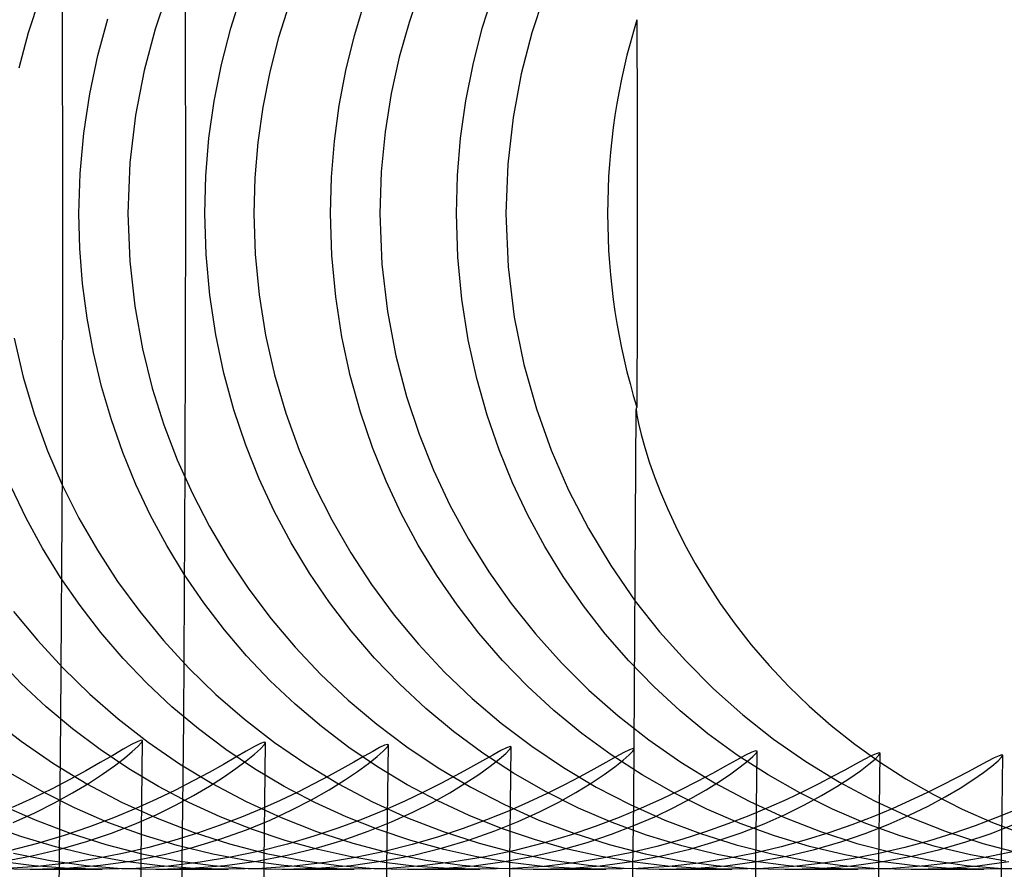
# Model space of a CAD drawing. Header units: millimetres. Extents: x -232 to 232, y -232 to 232.
# Tile 50 of 75: x 184.12 to 187.12, y -2 to 0.59. Entities that reach past the tile are written whole.
import ezdxf

# ---------------------------------------------------------------- set-up
doc = ezdxf.new("R2010")
doc.units = ezdxf.units.MM
doc.layers.add('HIDDEN', color=7, linetype='Continuous')
doc.layers.add('THICK', color=7, linetype='Continuous')

msp = doc.modelspace()

# ---------------------------------------------------------------- linework, layer by layer
at = {"layer": 'HIDDEN'}
for p, q in [((184.5701, 0.6781), (184.5312, 0.5621)), ((184.7621, 0.5654), (184.7964, 0.6738)), ((185.3402, 0.6825), (185.306, 0.5825)), ((185.5295, 0.565), (185.5638, 0.6733)), ((184.1781, 0.6568), (184.1437, 0.5512)), ((184.9403, 0.6388), (184.908, 0.5366)), ((185.1396, 0.543), (185.1713, 0.6476)), ((184.3562, 0.4816), (184.3866, 0.5937)), ((185.306, 0.5825), (185.2762, 0.4768)), ((184.1437, 0.5512), (184.1152, 0.4433)), ((184.5312, 0.5621), (184.4977, 0.4358)), ((184.7337, 0.4548), (184.7621, 0.5654)), ((185.1134, 0.4366), (185.1396, 0.543)), ((185.5012, 0.4549), (185.5295, 0.565)), ((184.908, 0.5366), (184.8811, 0.4318)), ((184.3318, 0.3654), (184.3562, 0.4816)), ((184.7115, 0.3426), (184.7337, 0.4548)), ((185.2762, 0.4768), (185.2515, 0.3655)), ((185.4791, 0.3432), (185.5012, 0.4549)), ((184.4977, 0.4358), (184.4715, 0.2998)), ((184.8811, 0.4318), (184.8599, 0.3246)), ((185.093, 0.3289), (185.1134, 0.4366)), ((184.3138, 0.2454), (184.3318, 0.3654)), ((185.2515, 0.3655), (185.2328, 0.2488)), ((184.6956, 0.2294), (184.7115, 0.3426)), ((185.4632, 0.23), (185.4791, 0.3432)), ((184.8599, 0.3246), (184.8447, 0.2165)), ((185.0784, 0.2202), (185.093, 0.3289)), ((184.4715, 0.2998), (184.4544, 0.1543)), ((184.3028, 0.1225), (184.3138, 0.2454)), ((185.2328, 0.2488), (185.221, 0.1268)), ((184.686, 0.1152), (184.6956, 0.2294)), ((184.8447, 0.2165), (184.8355, 0.1083)), ((185.0695, 0.1105), (185.0784, 0.2202)), ((185.4536, 0.1156), (185.4632, 0.23)), ((184.4544, 0.1543), (184.4483, 0)), ((184.2991, 0), (184.3028, 0.1225)), ((185.221, 0.1268), (185.2169, 0)), ((184.6829, 0), (184.686, 0.1152)), ((184.8355, 0.1083), (184.8326, 0)), ((185.0666, 0), (185.0695, 0.1105)), ((185.4504, 0), (185.4536, 0.1156)), ((184.3018, -0.1069), (184.2991, 0)), ((184.4483, 0), (184.4537, -0.1453)), ((184.8326, 0), (184.8365, -0.1241)), ((184.6867, -0.1251), (184.6829, 0)), ((185.0707, -0.1283), (185.0666, 0)), ((185.2169, 0), (185.223, -0.1541)), ((185.4547, -0.1329), (185.4504, 0)), ((184.3101, -0.2133), (184.3018, -0.1069)), ((184.4537, -0.1453), (184.469, -0.2829)), ((184.6981, -0.2495), (184.6867, -0.1251)), ((184.8365, -0.1241), (184.8485, -0.248)), ((185.0824, -0.2545), (185.0707, -0.1283)), ((185.4671, -0.2615), (185.4547, -0.1329)), ((185.223, -0.1541), (185.24, -0.2989)), ((184.3239, -0.319), (184.3101, -0.2133)), ((184.7164, -0.3701), (184.6981, -0.2495)), ((184.8485, -0.248), (184.8684, -0.3715)), ((185.1013, -0.3763), (185.0824, -0.2545)), ((185.4867, -0.3849), (185.4671, -0.2615)), ((184.469, -0.2829), (184.4925, -0.4123)), ((185.24, -0.2989), (185.2658, -0.4337)), ((184.3432, -0.4239), (184.3239, -0.319)), ((184.1016, -0.3803), (184.1292, -0.4995)), ((184.7411, -0.4865), (184.7164, -0.3701)), ((184.8684, -0.3715), (184.8958, -0.4919)), ((185.1266, -0.4936), (185.1013, -0.3763)), ((185.5127, -0.5027), (185.4867, -0.3849)), ((184.4925, -0.4123), (184.5227, -0.5331)), ((184.3679, -0.5277), (184.3432, -0.4239)), ((185.2658, -0.4337), (185.2986, -0.5582)), ((184.1292, -0.4995), (184.1633, -0.6139)), ((184.7718, -0.5986), (184.7411, -0.4865)), ((184.8958, -0.4919), (184.9301, -0.6086)), ((185.1579, -0.6062), (185.1266, -0.4936)), ((185.5444, -0.6149), (185.5127, -0.5027)), ((184.3978, -0.6295), (184.3679, -0.5277)), ((184.5227, -0.5331), (184.5581, -0.6449)), ((185.2986, -0.5582), (185.3365, -0.6725)), ((184.808, -0.7063), (184.7718, -0.5986)), ((185.999, -0.5975), (186.0007, -0.6146)), ((184.1633, -0.6139), (184.2032, -0.7233)), ((184.4328, -0.7291), (184.3978, -0.6295)), ((184.9301, -0.6086), (184.9709, -0.7215)), ((185.1946, -0.7138), (185.1579, -0.6062)), ((185.5811, -0.721), (185.5444, -0.6149)), ((186.0007, -0.6146), (186.0057, -0.6408)), ((184.5581, -0.6449), (184.5986, -0.7508)), ((186.0057, -0.6408), (186.0139, -0.6744)), ((185.3365, -0.6725), (185.3805, -0.7824)), ((186.0139, -0.6744), (186.0251, -0.7138)), ((184.8491, -0.8093), (184.808, -0.7063)), ((185.236, -0.8164), (185.1946, -0.7138)), ((186.0251, -0.7138), (186.0388, -0.7573)), ((184.2032, -0.7233), (184.2482, -0.8278)), ((184.4727, -0.8262), (184.4328, -0.7291)), ((184.5986, -0.7508), (184.6449, -0.854)), ((184.9709, -0.7215), (185.0178, -0.8302)), ((185.6221, -0.8218), (185.5811, -0.721)), ((186.0388, -0.7573), (186.0548, -0.8031)), ((184.8949, -0.908), (184.8491, -0.8093)), ((185.3805, -0.7824), (185.4308, -0.8893)), ((186.0548, -0.8031), (186.0729, -0.8499)), ((184.1378, -0.9289), (184.0923, -0.8339)), ((184.2482, -0.8278), (184.2988, -0.9289)), ((184.5175, -0.9208), (184.4727, -0.8262)), ((185.0178, -0.8302), (185.0703, -0.9347)), ((185.2823, -0.9152), (185.236, -0.8164)), ((185.6684, -0.9198), (185.6221, -0.8218)), ((184.6449, -0.854), (184.6969, -0.9543)), ((186.0729, -0.8499), (186.094, -0.8997)), ((185.4308, -0.8893), (185.4873, -0.993)), ((186.094, -0.8997), (186.1185, -0.9529)), ((184.188, -1.0209), (184.1378, -0.9289)), ((184.2988, -0.9289), (184.3551, -1.0272)), ((184.567, -1.0126), (184.5175, -0.9208)), ((184.9459, -1.0039), (184.8949, -0.908)), ((185.3339, -1.0112), (185.2823, -0.9152)), ((185.72, -1.0151), (185.6684, -0.9198)), ((184.6969, -0.9543), (184.7544, -1.0516)), ((185.0703, -0.9347), (185.1282, -1.0349)), ((186.1185, -0.9529), (186.1468, -1.0088)), ((184.2428, -1.1099), (184.188, -1.0209)), ((184.6212, -1.1015), (184.567, -1.0126)), ((185.002, -1.0968), (184.9459, -1.0039)), ((185.3906, -1.1042), (185.3339, -1.0112)), ((185.4873, -0.993), (185.5497, -1.0931)), ((185.7766, -1.1074), (185.72, -1.0151)), ((186.1468, -1.0088), (186.1789, -1.0671)), ((184.3551, -1.0272), (184.417, -1.1224)), ((185.1282, -1.0349), (185.1917, -1.1315)), ((184.7544, -1.0516), (184.8174, -1.1456)), ((186.1789, -1.0671), (186.215, -1.1274)), ((184.3022, -1.1957), (184.2428, -1.1099)), ((184.6799, -1.1872), (184.6212, -1.1015)), ((185.0633, -1.1866), (185.002, -1.0968)), ((185.4525, -1.1939), (185.3906, -1.1042)), ((185.5497, -1.0931), (185.6179, -1.1895)), ((185.8382, -1.1965), (185.7766, -1.1074)), ((184.417, -1.1224), (184.4843, -1.2142)), ((185.1917, -1.1315), (185.2606, -1.2245)), ((186.215, -1.1274), (186.2555, -1.1892)), ((184.8174, -1.1456), (184.8856, -1.2361)), ((184.3659, -1.2782), (184.3022, -1.1957)), ((184.743, -1.2698), (184.6799, -1.1872)), ((185.1295, -1.273), (185.0633, -1.1866)), ((185.5192, -1.2802), (185.4525, -1.1939)), ((185.6179, -1.1895), (185.6916, -1.2819)), ((185.9048, -1.2822), (185.8382, -1.1965)), ((185.9963, -1.1818), (186.0703, -1.2754)), ((186.2555, -1.1892), (186.3005, -1.252)), ((184.0996, -1.2136), (184.172, -1.3016)), ((184.4843, -1.2142), (184.5568, -1.3024)), ((185.2606, -1.2245), (185.3348, -1.3135)), ((184.8856, -1.2361), (184.9589, -1.3228)), ((186.3005, -1.252), (186.3501, -1.3154)), ((184.434, -1.3572), (184.3659, -1.2782)), ((184.8106, -1.3491), (184.743, -1.2698)), ((185.2006, -1.3558), (185.1295, -1.273)), ((185.5909, -1.3628), (185.5192, -1.2802)), ((185.6916, -1.2819), (185.7707, -1.3699)), ((185.9762, -1.3643), (185.9048, -1.2822)), ((186.0703, -1.2754), (186.1499, -1.3647)), ((184.172, -1.3016), (184.2495, -1.3858)), ((184.5568, -1.3024), (184.6344, -1.3866)), ((185.3348, -1.3135), (185.4141, -1.3983)), ((186.3501, -1.3154), (186.4047, -1.3789)), ((184.8824, -1.4248), (184.8106, -1.3491)), ((184.9589, -1.3228), (185.0371, -1.4055)), ((184.1228, -1.4329), (184.0505, -1.3576)), ((184.5064, -1.4325), (184.434, -1.3572)), ((185.2765, -1.4348), (185.2006, -1.3558)), ((185.6672, -1.4415), (185.5909, -1.3628)), ((185.7707, -1.3699), (185.8548, -1.4534)), ((186.0523, -1.4426), (185.9762, -1.3643)), ((186.1499, -1.3647), (186.2346, -1.4492)), ((186.4047, -1.3789), (186.4636, -1.4414)), ((184.2495, -1.3858), (184.3319, -1.4659)), ((184.6344, -1.3866), (184.7169, -1.4668)), ((185.0371, -1.4055), (185.12, -1.4839)), ((185.4141, -1.3983), (185.4983, -1.4787)), ((184.1992, -1.5044), (184.1228, -1.4329)), ((184.5828, -1.5041), (184.5064, -1.4325)), ((184.9585, -1.4967), (184.8824, -1.4248)), ((185.357, -1.5097), (185.2765, -1.4348)), ((185.7481, -1.5159), (185.6672, -1.4415)), ((186.4636, -1.4414), (186.5267, -1.5023)), ((184.3319, -1.4659), (184.4189, -1.5414)), ((184.7169, -1.4668), (184.8041, -1.5423)), ((185.8548, -1.4534), (185.9438, -1.5319)), ((186.1329, -1.5167), (186.0523, -1.4426)), ((186.2346, -1.4492), (186.3241, -1.5288)), ((185.0387, -1.5648), (184.9585, -1.4967)), ((185.12, -1.4839), (185.2073, -1.5578)), ((185.4983, -1.4787), (185.5872, -1.5544)), ((184.2796, -1.5718), (184.1992, -1.5044)), ((184.6633, -1.5716), (184.5828, -1.5041)), ((185.4419, -1.5801), (185.357, -1.5097)), ((185.8334, -1.586), (185.7481, -1.5159)), ((186.218, -1.5865), (186.1329, -1.5167)), ((186.3241, -1.5288), (186.4183, -1.603)), ((186.5267, -1.5023), (186.594, -1.5613)), ((184.0286, -1.5363), (184.1227, -1.6096)), ((184.4189, -1.5414), (184.5103, -1.6122)), ((184.8041, -1.5423), (184.8957, -1.6131)), ((185.2073, -1.5578), (185.2989, -1.6269)), ((185.5872, -1.5544), (185.6803, -1.6249)), ((185.9438, -1.5319), (186.0374, -1.6054)), ((186.594, -1.5613), (186.6655, -1.6182)), ((184.3638, -1.6351), (184.2796, -1.5718)), ((184.7474, -1.6349), (184.6633, -1.5716)), ((185.1226, -1.6286), (185.0387, -1.5648)), ((185.5312, -1.646), (185.4419, -1.5801)), ((185.923, -1.6514), (185.8334, -1.586)), ((186.3074, -1.6517), (186.218, -1.5865)), ((184.1227, -1.6096), (184.2211, -1.6773)), ((184.4596, -1.6194), (184.4341, -1.6339)), ((184.4781, -1.6099), (184.4596, -1.6194)), ((184.4893, -1.6057), (184.4781, -1.6099)), ((184.4789, -1.625), (184.4895, -1.6136)), ((184.493, -1.607), (184.4893, -1.6057)), ((184.4895, -1.6136), (184.493, -1.607)), ((184.5103, -1.6122), (184.606, -1.6779)), ((184.8532, -1.6165), (184.8348, -1.6258)), ((184.8529, -1.6325), (184.8642, -1.6205)), ((184.8643, -1.6124), (184.8532, -1.6165)), ((184.8642, -1.6205), (184.868, -1.6137)), ((184.868, -1.6137), (184.8643, -1.6124)), ((184.8957, -1.6131), (184.9914, -1.6787)), ((185.2309, -1.6219), (185.216, -1.629)), ((185.2399, -1.6189), (185.2309, -1.6219)), ((185.239, -1.6271), (185.2429, -1.6203)), ((185.2429, -1.6203), (185.2399, -1.6189)), ((186.0374, -1.6054), (186.1355, -1.6735)), ((186.4183, -1.603), (186.5168, -1.6717)), ((186.6655, -1.6182), (186.7412, -1.6724)), ((184.4511, -1.6936), (184.3638, -1.6351)), ((184.4341, -1.6339), (184.4021, -1.6525)), ((184.4377, -1.6609), (184.4616, -1.641)), ((184.4616, -1.641), (184.4789, -1.625)), ((184.8347, -1.6934), (184.7474, -1.6349)), ((184.8095, -1.64), (184.7777, -1.6583)), ((184.8093, -1.6695), (184.8344, -1.6491)), ((184.8348, -1.6258), (184.8095, -1.64)), ((184.8344, -1.6491), (184.8529, -1.6325)), ((185.2098, -1.6877), (185.1226, -1.6286)), ((185.1952, -1.6403), (185.1689, -1.6551)), ((185.216, -1.629), (185.1952, -1.6403)), ((185.2085, -1.6561), (185.2275, -1.6393)), ((185.2275, -1.6393), (185.239, -1.6271)), ((185.2989, -1.6269), (185.3947, -1.691)), ((185.5612, -1.6515), (185.5302, -1.6689)), ((185.6248, -1.7071), (185.5312, -1.646)), ((185.5858, -1.6381), (185.5612, -1.6515)), ((185.581, -1.6641), (185.6013, -1.6466)), ((185.6036, -1.6293), (185.5858, -1.6381)), ((185.6013, -1.6466), (185.6137, -1.6339)), ((185.6143, -1.6255), (185.6036, -1.6293)), ((185.6137, -1.6339), (185.6179, -1.6268)), ((185.6179, -1.6268), (185.6143, -1.6255)), ((185.6803, -1.6249), (185.777, -1.6899)), ((186.0167, -1.7119), (185.923, -1.6514)), ((185.9612, -1.6442), (185.9368, -1.6573)), ((185.9593, -1.6675), (185.9778, -1.6514)), ((185.9787, -1.6357), (185.9612, -1.6442)), ((185.9778, -1.6514), (185.989, -1.6399)), ((185.9893, -1.632), (185.9787, -1.6357)), ((185.989, -1.6399), (185.9928, -1.6333)), ((185.9928, -1.6333), (185.9893, -1.632)), ((186.4011, -1.7122), (186.3074, -1.6517)), ((186.352, -1.6428), (186.3324, -1.6524)), ((186.3638, -1.6385), (186.352, -1.6428)), ((186.3546, -1.6558), (186.3645, -1.6455)), ((186.3678, -1.6396), (186.3638, -1.6385)), ((186.3645, -1.6455), (186.3678, -1.6396)), ((186.7307, -1.6474), (186.7156, -1.6544)), ((186.7398, -1.6446), (186.7307, -1.6474)), ((186.7389, -1.6524), (186.7428, -1.6459)), ((186.7428, -1.6459), (186.7398, -1.6446)), ((187.1147, -1.6508), (187.1058, -1.6536)), ((187.1177, -1.6522), (187.1147, -1.6508)), ((184.2211, -1.6773), (184.3234, -1.7393)), ((184.364, -1.6746), (184.3202, -1.6993)), ((184.4021, -1.6525), (184.364, -1.6746)), ((184.4073, -1.6841), (184.4377, -1.6609)), ((184.606, -1.6779), (184.7056, -1.7383)), ((184.7399, -1.6799), (184.6963, -1.7043)), ((184.7777, -1.6583), (184.7399, -1.6799)), ((184.7777, -1.6931), (184.8093, -1.6695)), ((184.9914, -1.6787), (185.0911, -1.7391)), ((185.1375, -1.673), (185.1013, -1.6933)), ((185.1689, -1.6551), (185.1375, -1.673)), ((185.149, -1.7014), (185.1823, -1.677)), ((185.1823, -1.677), (185.2085, -1.6561)), ((185.5302, -1.6689), (185.4933, -1.6896)), ((185.5534, -1.6857), (185.581, -1.6641)), ((185.9061, -1.6743), (185.8695, -1.6946)), ((185.9368, -1.6573), (185.9061, -1.6743)), ((185.9336, -1.6876), (185.9593, -1.6675)), ((186.1355, -1.6735), (186.2377, -1.7359)), ((186.3054, -1.6669), (186.2716, -1.6854)), ((186.3324, -1.6524), (186.3054, -1.6669)), ((186.316, -1.6878), (186.3384, -1.67)), ((186.3384, -1.67), (186.3546, -1.6558)), ((186.5168, -1.6717), (186.6195, -1.7347)), ((186.6677, -1.6797), (186.6355, -1.6972)), ((186.6945, -1.6653), (186.6677, -1.6797)), ((186.6831, -1.6992), (186.709, -1.6795)), ((186.7156, -1.6544), (186.6945, -1.6653)), ((186.709, -1.6795), (186.7276, -1.6637)), ((186.7276, -1.6637), (186.7389, -1.6524)), ((186.7412, -1.6724), (186.8213, -1.7238)), ((187.0699, -1.671), (187.0433, -1.6852)), ((187.0909, -1.6604), (187.0699, -1.671)), ((187.0843, -1.685), (187.1028, -1.6696)), ((187.1058, -1.6536), (187.0909, -1.6604)), ((187.1028, -1.6696), (187.1139, -1.6585)), ((187.1139, -1.6585), (187.1177, -1.6522)), ((184.1864, -1.7632), (184.0908, -1.7083)), ((184.3202, -1.6993), (184.2711, -1.7261)), ((184.3279, -1.7379), (184.3707, -1.71)), ((184.3707, -1.71), (184.4073, -1.6841)), ((184.5414, -1.7473), (184.4511, -1.6936)), ((184.6963, -1.7043), (184.6476, -1.7306)), ((184.7401, -1.7191), (184.7777, -1.6931)), ((184.925, -1.7471), (184.8347, -1.6934)), ((185.1013, -1.6933), (185.0605, -1.7157)), ((185.1088, -1.7286), (185.149, -1.7014)), ((185.3001, -1.7421), (185.2098, -1.6877)), ((185.3947, -1.691), (185.4943, -1.7498)), ((185.4933, -1.6896), (185.4508, -1.7129)), ((185.4776, -1.7377), (185.5188, -1.7105)), ((185.5188, -1.7105), (185.5534, -1.6857)), ((185.7222, -1.7631), (185.6248, -1.7071)), ((185.777, -1.6899), (185.8771, -1.7492)), ((185.8695, -1.6946), (185.8273, -1.7175)), ((185.8614, -1.7373), (185.9009, -1.7111)), ((185.9009, -1.7111), (185.9336, -1.6876)), ((186.114, -1.7672), (186.0167, -1.7119)), ((186.2313, -1.7074), (186.185, -1.7319)), ((186.2716, -1.6854), (186.2313, -1.7074)), ((186.2526, -1.732), (186.2873, -1.7086)), ((186.2873, -1.7086), (186.316, -1.6878)), ((186.6355, -1.6972), (186.5982, -1.7172)), ((186.6503, -1.7223), (186.6831, -1.6992)), ((187.0114, -1.7023), (186.9744, -1.7219)), ((187.0433, -1.6852), (187.0114, -1.7023)), ((187.0261, -1.727), (187.0586, -1.7044)), ((187.0586, -1.7044), (187.0843, -1.685)), ((184.2711, -1.7261), (184.2172, -1.7542)), ((184.2791, -1.7672), (184.3279, -1.7379)), ((184.3234, -1.7393), (184.4292, -1.7952)), ((184.6476, -1.7306), (184.5938, -1.7582)), ((184.6968, -1.7467), (184.7401, -1.7191)), ((184.7056, -1.7383), (184.8091, -1.7932)), ((185.0153, -1.7396), (184.9662, -1.7644)), ((185.0605, -1.7157), (185.0153, -1.7396)), ((185.0618, -1.7577), (185.1088, -1.7286)), ((185.0911, -1.7391), (185.1945, -1.7939)), ((185.3934, -1.7916), (185.3001, -1.7421)), ((185.4029, -1.7382), (185.3502, -1.7648)), ((185.4508, -1.7129), (185.4029, -1.7382)), ((185.4303, -1.7664), (185.4776, -1.7377)), ((185.8273, -1.7175), (185.7798, -1.7423)), ((185.8152, -1.7654), (185.8614, -1.7373)), ((186.185, -1.7319), (186.133, -1.7583)), ((186.212, -1.7574), (186.2526, -1.732)), ((186.2377, -1.7359), (186.3432, -1.7922)), ((186.4979, -1.7672), (186.4011, -1.7122)), ((186.556, -1.7391), (186.5092, -1.7626)), ((186.5982, -1.7172), (186.556, -1.7391)), ((186.6107, -1.7479), (186.6503, -1.7223)), ((186.6195, -1.7347), (186.7257, -1.7915)), ((186.8213, -1.7238), (186.9055, -1.772)), ((186.9744, -1.7219), (186.9325, -1.7435)), ((186.9869, -1.7521), (187.0261, -1.727)), ((184.2172, -1.7542), (184.1586, -1.7828)), ((184.2852, -1.8127), (184.1864, -1.7632)), ((184.2245, -1.7973), (184.2791, -1.7672)), ((184.5938, -1.7582), (184.5356, -1.7865)), ((184.6344, -1.796), (184.5414, -1.7473)), ((184.6482, -1.7753), (184.6968, -1.7467)), ((184.9662, -1.7644), (184.9131, -1.7898)), ((185.0181, -1.7959), (184.925, -1.7471)), ((185.0084, -1.7881), (185.0618, -1.7577)), ((185.3502, -1.7648), (185.2929, -1.7921)), ((185.3772, -1.7959), (185.4303, -1.7664)), ((185.4943, -1.7498), (185.5969, -1.8028)), ((185.7275, -1.7685), (185.6705, -1.7953)), ((185.8225, -1.8133), (185.7222, -1.7631)), ((185.7798, -1.7423), (185.7275, -1.7685)), ((185.7626, -1.7948), (185.8152, -1.7654)), ((185.8771, -1.7492), (185.9804, -1.8026)), ((186.133, -1.7583), (186.0759, -1.7858)), ((186.214, -1.8167), (186.114, -1.7672)), ((186.1655, -1.7842), (186.212, -1.7574)), ((186.5092, -1.7626), (186.4581, -1.787)), ((186.5977, -1.8166), (186.4979, -1.7672)), ((186.5646, -1.7753), (186.6107, -1.7479)), ((186.886, -1.7665), (186.8352, -1.7906)), ((186.9325, -1.7435), (186.886, -1.7665)), ((186.9055, -1.772), (186.9937, -1.8165)), ((186.9412, -1.779), (186.9869, -1.7521)), ((184.0591, -1.802), (184.1649, -1.8493)), ((184.1586, -1.7828), (184.0949, -1.8118)), ((184.164, -1.8275), (184.2245, -1.7973)), ((184.4292, -1.7952), (184.5372, -1.8444)), ((184.5356, -1.7865), (184.4724, -1.815)), ((184.594, -1.8045), (184.6482, -1.7753)), ((184.7299, -1.8398), (184.6344, -1.796)), ((184.8091, -1.7932), (184.9156, -1.842)), ((184.9131, -1.7898), (184.8561, -1.8154)), ((184.9485, -1.819), (185.0084, -1.7881)), ((185.1138, -1.8397), (185.0181, -1.7959)), ((185.1945, -1.7939), (185.3011, -1.8427)), ((185.2929, -1.7921), (185.2308, -1.8197)), ((185.3179, -1.8258), (185.3772, -1.7959)), ((185.4894, -1.8361), (185.3934, -1.7916)), ((185.6705, -1.7953), (185.6089, -1.8224)), ((185.7037, -1.8247), (185.7626, -1.7948)), ((186.0759, -1.7858), (186.0138, -1.8137)), ((186.1133, -1.8117), (186.1655, -1.7842)), ((186.3432, -1.7922), (186.451, -1.8418)), ((186.4581, -1.787), (186.4027, -1.8119)), ((186.5122, -1.8038), (186.5646, -1.7753)), ((186.7257, -1.7915), (186.8342, -1.8414)), ((186.8352, -1.7906), (186.7802, -1.8151)), ((186.8893, -1.807), (186.9412, -1.779)), ((184.0978, -1.8572), (184.164, -1.8275)), ((184.3871, -1.8568), (184.2852, -1.8127)), ((184.4724, -1.815), (184.4043, -1.8432)), ((184.5342, -1.8337), (184.594, -1.8045)), ((184.8561, -1.8154), (184.7949, -1.8409)), ((184.8824, -1.8497), (184.9485, -1.819)), ((185.2308, -1.8197), (185.1638, -1.8471)), ((185.2527, -1.8554), (185.3179, -1.8258)), ((185.6089, -1.8224), (185.5424, -1.8494)), ((185.5969, -1.8028), (185.7018, -1.8497)), ((185.6387, -1.8543), (185.7037, -1.8247)), ((185.9254, -1.8576), (185.8225, -1.8133)), ((186.0138, -1.8137), (185.9466, -1.8417)), ((185.9804, -1.8026), (186.0865, -1.85)), ((186.0555, -1.8395), (186.1133, -1.8117)), ((186.3165, -1.8604), (186.214, -1.8167)), ((186.4027, -1.8119), (186.343, -1.837)), ((186.4536, -1.8327), (186.5122, -1.8038)), ((186.7, -1.8602), (186.5977, -1.8166)), ((186.7802, -1.8151), (186.7209, -1.8397)), ((186.8313, -1.8354), (186.8893, -1.807)), ((186.9937, -1.8165), (187.0858, -1.8571)), ((187.155, -1.8193), (187.0959, -1.8435)), ((184.1649, -1.8493), (184.2724, -1.8901)), ((184.4043, -1.8432), (184.3315, -1.8708)), ((184.4919, -1.8953), (184.3871, -1.8568)), ((184.4689, -1.8624), (184.5342, -1.8337)), ((184.5372, -1.8444), (184.6469, -1.8868)), ((184.7949, -1.8409), (184.7298, -1.8658)), ((184.8279, -1.8785), (184.7299, -1.8398)), ((184.8102, -1.8793), (184.8824, -1.8497)), ((184.9156, -1.842), (185.0241, -1.8844)), ((185.1638, -1.8471), (185.0922, -1.8738)), ((185.2119, -1.8785), (185.1138, -1.8397)), ((185.1815, -1.8839), (185.2527, -1.8554)), ((185.3011, -1.8427), (185.4096, -1.8849)), ((185.5424, -1.8494), (185.4713, -1.8757)), ((185.588, -1.8755), (185.4894, -1.8361)), ((185.5676, -1.883), (185.6387, -1.8543)), ((185.7018, -1.8497), (185.8086, -1.8902)), ((185.9466, -1.8417), (185.8743, -1.8691)), ((186.0306, -1.8961), (185.9254, -1.8576)), ((185.9921, -1.8669), (186.0555, -1.8395)), ((186.0865, -1.85), (186.1948, -1.891)), ((186.279, -1.8618), (186.2106, -1.8859)), ((186.343, -1.837), (186.279, -1.8618)), ((186.4212, -1.8983), (186.3165, -1.8604)), ((186.3191, -1.8888), (186.3892, -1.8613)), ((186.3892, -1.8613), (186.4536, -1.8327)), ((186.451, -1.8418), (186.5608, -1.8847)), ((186.7209, -1.8397), (186.6573, -1.8641)), ((186.8047, -1.8981), (186.7, -1.8602)), ((186.7675, -1.8635), (186.8313, -1.8354)), ((186.8342, -1.8414), (186.9445, -1.8846)), ((187.0959, -1.8435), (187.0327, -1.8674)), ((187.0858, -1.8571), (187.1816, -1.8932)), ((184.1214, -1.8998), (184.0178, -1.8626)), ((184.3315, -1.8708), (184.2542, -1.897)), ((184.2724, -1.8901), (184.3811, -1.9245)), ((184.3224, -1.9156), (184.3983, -1.8899)), ((184.3983, -1.8899), (184.4689, -1.8624)), ((184.6608, -1.8898), (184.5881, -1.9125)), ((184.6469, -1.8868), (184.758, -1.9225)), ((184.7298, -1.8658), (184.6608, -1.8898)), ((184.732, -1.9073), (184.8102, -1.8793)), ((184.9278, -1.9119), (184.8279, -1.8785)), ((185.0922, -1.8738), (185.016, -1.8993)), ((185.0241, -1.8844), (185.1342, -1.9202)), ((185.1046, -1.9109), (185.1815, -1.8839)), ((185.3119, -1.9119), (185.2119, -1.8785)), ((185.4713, -1.8757), (185.3957, -1.9008)), ((185.4096, -1.8849), (185.5196, -1.9207)), ((185.4908, -1.91), (185.5676, -1.883)), ((185.6886, -1.9096), (185.588, -1.8755)), ((185.8743, -1.8691), (185.7972, -1.8954)), ((185.8086, -1.8902), (185.917, -1.9245)), ((185.9234, -1.8932), (185.9921, -1.8669)), ((186.2106, -1.8859), (186.1381, -1.9089)), ((186.1948, -1.891), (186.3037, -1.9253)), ((186.2434, -1.9147), (186.3191, -1.8888)), ((186.5895, -1.8878), (186.5175, -1.9104)), ((186.5608, -1.8847), (186.6723, -1.9209)), ((186.6573, -1.8641), (186.5895, -1.8878)), ((186.6229, -1.916), (186.6979, -1.8905)), ((186.6979, -1.8905), (186.7675, -1.8635)), ((186.9652, -1.8907), (186.8938, -1.9128)), ((186.9445, -1.8846), (187.0563, -1.9209)), ((187.0327, -1.8674), (186.9652, -1.8907)), ((187.0048, -1.9166), (187.0792, -1.8914)), ((187.0792, -1.8914), (187.1481, -1.8646)), ((184.1725, -1.9214), (184.0865, -1.9434)), ((184.227, -1.9312), (184.1214, -1.8998)), ((184.2542, -1.897), (184.1725, -1.9214)), ((184.2415, -1.939), (184.3224, -1.9156)), ((184.5989, -1.9279), (184.4919, -1.8953)), ((184.5881, -1.9125), (184.5117, -1.9334)), ((184.6481, -1.9328), (184.732, -1.9073)), ((185.0283, -1.9397), (184.9278, -1.9119)), ((185.016, -1.8993), (184.9354, -1.923)), ((185.0222, -1.9354), (185.1046, -1.9109)), ((185.1342, -1.9202), (185.2458, -1.9495)), ((185.4124, -1.9397), (185.3119, -1.9119)), ((185.3957, -1.9008), (185.3157, -1.9242)), ((185.4084, -1.9347), (185.4908, -1.91)), ((185.5196, -1.9207), (185.6309, -1.9498)), ((185.7153, -1.9199), (185.6288, -1.9423)), ((185.7898, -1.9381), (185.6886, -1.9096)), ((185.7972, -1.8954), (185.7153, -1.9199)), ((185.7701, -1.9406), (185.8493, -1.918)), ((185.8493, -1.918), (185.9234, -1.8932)), ((186.1379, -1.9286), (186.0306, -1.8961)), ((186.1381, -1.9089), (186.0615, -1.9303)), ((186.1624, -1.9383), (186.2434, -1.9147)), ((186.528, -1.9302), (186.4212, -1.8983)), ((186.5175, -1.9104), (186.4414, -1.9315)), ((186.5426, -1.9392), (186.6229, -1.916)), ((186.6723, -1.9209), (186.7847, -1.9502)), ((186.9115, -1.9301), (186.8047, -1.8981)), ((186.8938, -1.9128), (186.8184, -1.9334)), ((186.9249, -1.9395), (187.0048, -1.9166)), ((187.0563, -1.9209), (187.169, -1.9503)), ((184.0997, -1.9508), (184.2107, -1.9728)), ((184.1556, -1.9594), (184.2415, -1.939)), ((184.3332, -1.9565), (184.227, -1.9312)), ((184.4318, -1.9522), (184.3485, -1.9684)), ((184.3811, -1.9245), (184.4908, -1.9524)), ((184.5117, -1.9334), (184.4318, -1.9522)), ((184.4908, -1.9524), (184.6001, -1.9738)), ((184.5588, -1.9552), (184.6481, -1.9328)), ((184.7069, -1.9543), (184.5989, -1.9279)), ((184.758, -1.9225), (184.8699, -1.9514)), ((184.8505, -1.9445), (184.7615, -1.9632)), ((184.9354, -1.923), (184.8505, -1.9445)), ((184.8699, -1.9514), (184.981, -1.9733)), ((184.9343, -1.957), (185.0222, -1.9354)), ((185.129, -1.9621), (185.0283, -1.9397)), ((185.2314, -1.9453), (185.1431, -1.9637)), ((185.3157, -1.9242), (185.2314, -1.9453)), ((185.2458, -1.9495), (185.3575, -1.972)), ((185.3205, -1.9564), (185.4084, -1.9347)), ((185.5131, -1.9621), (185.4124, -1.9397)), ((185.6288, -1.9423), (185.538, -1.9617)), ((185.6309, -1.9498), (185.7425, -1.9722)), ((185.686, -1.9603), (185.7701, -1.9406)), ((185.8916, -1.961), (185.7898, -1.9381)), ((185.9809, -1.9497), (185.8964, -1.9665)), ((185.917, -1.9245), (186.0264, -1.9524)), ((186.0615, -1.9303), (185.9809, -1.9497)), ((186.0264, -1.9524), (186.1353, -1.9737)), ((186.0763, -1.9589), (186.1624, -1.9383)), ((186.2464, -1.955), (186.1379, -1.9286)), ((186.3614, -1.9505), (186.2776, -1.9671)), ((186.3037, -1.9253), (186.4129, -1.953)), ((186.4414, -1.9315), (186.3614, -1.9505)), ((186.4572, -1.9595), (186.5426, -1.9392)), ((186.6357, -1.9561), (186.528, -1.9302)), ((186.7392, -1.9519), (186.6562, -1.9681)), ((186.8184, -1.9334), (186.7392, -1.9519)), ((186.7847, -1.9502), (186.8964, -1.9726)), ((186.84, -1.9597), (186.9249, -1.9395)), ((187.0191, -1.9559), (186.9115, -1.9301)), ((187.1622, -1.9433), (187.0727, -1.9622)), ((184.1628, -1.9896), (184.0568, -1.9761)), ((184.0651, -1.9763), (184.1556, -1.9594)), ((184.2622, -1.9816), (184.173, -1.9916)), ((184.2107, -1.9728), (184.3208, -1.9882)), ((184.3485, -1.9684), (184.2622, -1.9816)), ((184.4398, -1.976), (184.3332, -1.9565)), ((184.3643, -1.9878), (184.4641, -1.9737)), ((184.5463, -1.9896), (184.4398, -1.976)), ((184.4641, -1.9737), (184.5588, -1.9552)), ((184.6687, -1.9786), (184.5726, -1.9901)), ((184.6001, -1.9738), (184.7083, -1.9886)), ((184.7615, -1.9632), (184.6687, -1.9786)), ((184.8156, -1.9746), (184.7069, -1.9543)), ((184.7437, -1.9883), (184.8414, -1.9748)), ((184.9244, -1.9889), (184.8156, -1.9746)), ((184.8414, -1.9748), (184.9343, -1.957)), ((185.0509, -1.9789), (184.9554, -1.9903)), ((184.981, -1.9733), (185.0907, -1.9885)), ((185.1431, -1.9637), (185.0509, -1.9789)), ((185.2297, -1.9792), (185.129, -1.9621)), ((185.129, -1.9882), (185.2273, -1.9744)), ((185.2273, -1.9744), (185.3205, -1.9564)), ((185.3295, -1.991), (185.2297, -1.9792)), ((185.4431, -1.9777), (185.3448, -1.9898)), ((185.3575, -1.972), (185.4685, -1.9878)), ((185.538, -1.9617), (185.4431, -1.9777)), ((185.5034, -1.9892), (185.597, -1.9767)), ((185.6139, -1.9792), (185.5131, -1.9621)), ((185.597, -1.9767), (185.686, -1.9603)), ((185.7137, -1.991), (185.6139, -1.9792)), ((185.8083, -1.9805), (185.7167, -1.991)), ((185.7425, -1.9722), (185.8531, -1.9879)), ((185.8964, -1.9665), (185.8083, -1.9805)), ((185.8894, -1.989), (185.9852, -1.976)), ((185.9935, -1.9785), (185.8916, -1.961)), ((185.9852, -1.976), (186.0763, -1.9589)), ((186.0946, -1.9907), (185.9935, -1.9785)), ((186.1901, -1.9808), (186.0993, -1.9911)), ((186.1353, -1.9737), (186.2433, -1.9886)), ((186.2776, -1.9671), (186.1901, -1.9808)), ((186.3551, -1.9751), (186.2464, -1.955)), ((186.2717, -1.9891), (186.3668, -1.9763)), ((186.4633, -1.9892), (186.3551, -1.9751)), ((186.3668, -1.9763), (186.4572, -1.9595)), ((186.4129, -1.953), (186.522, -1.9741)), ((186.5698, -1.9814), (186.4802, -1.9914)), ((186.522, -1.9741), (186.6295, -1.9888)), ((186.6562, -1.9681), (186.5698, -1.9814)), ((186.7433, -1.9758), (186.6357, -1.9561)), ((186.6555, -1.9891), (186.7501, -1.9764)), ((186.8505, -1.9895), (186.7433, -1.9758)), ((186.7501, -1.9764), (186.84, -1.9597)), ((186.9791, -1.9779), (186.8816, -1.9898)), ((186.8964, -1.9726), (187.007, -1.9881)), ((187.0727, -1.9622), (186.9791, -1.9779)), ((187.1268, -1.9756), (187.0191, -1.9559)), ((187.0405, -1.989), (187.1354, -1.9762)), ((184.0423, -1.997), (184.151, -2)), ((184.173, -1.9916), (184.0812, -1.9978)), ((184.1497, -2), (184.3697, -2)), ((184.151, -2), (184.2597, -1.9968)), ((184.2676, -1.9975), (184.1628, -1.9896)), ((184.2597, -1.9968), (184.3643, -1.9878)), ((184.3708, -2), (184.2676, -1.9975)), ((184.3208, -1.9882), (184.4292, -1.9972)), ((184.4732, -1.9974), (184.3708, -2)), ((184.4292, -1.9972), (184.5348, -2)), ((184.5726, -1.9901), (184.4732, -1.9974)), ((184.5336, -2), (184.7539, -2)), ((184.5348, -2), (184.6413, -1.997)), ((184.6515, -1.9975), (184.5463, -1.9896)), ((184.6413, -1.997), (184.7437, -1.9883)), ((184.7551, -2), (184.6515, -1.9975)), ((184.7083, -1.9886), (184.8148, -1.9973)), ((184.8567, -1.9975), (184.7551, -2)), ((184.8148, -1.9973), (184.9187, -2)), ((184.9554, -1.9903), (184.8567, -1.9975)), ((184.9174, -2), (185.1381, -2)), ((184.9187, -2), (185.0259, -1.9969)), ((185.0323, -1.9973), (184.9244, -1.9889)), ((185.0259, -1.9969), (185.129, -1.9882)), ((185.1387, -2), (185.0323, -1.9973)), ((185.0907, -1.9885), (185.1984, -1.9972)), ((185.2432, -1.9974), (185.1387, -2)), ((185.1984, -1.9972), (185.3029, -2)), ((185.3448, -1.9898), (185.2432, -1.9974)), ((185.3012, -2), (185.5223, -2)), ((185.3029, -2), (185.4051, -1.9972)), ((185.4277, -1.9978), (185.3295, -1.991)), ((185.4051, -1.9972), (185.5034, -1.9892)), ((185.5242, -2), (185.4277, -1.9978)), ((185.4685, -1.9878), (185.5782, -1.997)), ((185.622, -1.9976), (185.5242, -2)), ((185.5782, -1.997), (185.6855, -2)), ((185.7167, -1.991), (185.622, -1.9976)), ((185.685, -2), (185.9065, -2)), ((185.6855, -2), (185.7891, -1.9972)), ((185.8119, -1.9978), (185.7137, -1.991)), ((185.7891, -1.9972), (185.8894, -1.989)), ((185.9084, -2), (185.8119, -1.9978)), ((185.8531, -1.9879), (185.9624, -1.997)), ((186.0054, -1.9977), (185.9084, -2)), ((185.9624, -1.997), (186.0693, -2)), ((186.0993, -1.9911), (186.0054, -1.9977)), ((186.0689, -2), (186.2907, -2)), ((186.0693, -2), (186.1722, -1.9972)), ((186.1943, -1.9978), (186.0946, -1.9907)), ((186.1722, -1.9972), (186.2717, -1.9891)), ((186.2923, -2), (186.1943, -1.9978)), ((186.2433, -1.9886), (186.3497, -1.9972)), ((186.3876, -1.9978), (186.2923, -2)), ((186.3497, -1.9972), (186.4534, -2)), ((186.4802, -1.9914), (186.3876, -1.9978)), ((186.4527, -2), (186.6749, -2)), ((186.4534, -2), (186.5564, -1.9972)), ((186.5706, -1.9974), (186.4633, -1.9892)), ((186.5564, -1.9972), (186.6555, -1.9891)), ((186.6758, -2), (186.5706, -1.9974)), ((186.6295, -1.9888), (186.7349, -1.9973)), ((186.7803, -1.9973), (186.6758, -2)), ((186.7349, -1.9973), (186.8377, -2)), ((186.8816, -1.9898), (186.7803, -1.9973)), ((186.8365, -2), (187.0591, -2)), ((186.8377, -2), (186.9412, -1.9971)), ((186.9564, -1.9975), (186.8505, -1.9895)), ((186.9412, -1.9971), (187.0405, -1.989)), ((187.0602, -2), (186.9564, -1.9975)), ((187.007, -1.9881), (187.1156, -1.9971)), ((187.1645, -1.9973), (187.0602, -2)), ((187.1156, -1.9971), (187.2212, -2))]:
    msp.add_line(p, q, dxfattribs=at)
for radius, start, end in [(184.5, 270.499065, 359.500954), (184.875, 270.500096, 359.499865), (185.25, 270.501128, 359.498834), (185.625, 270.502159, 359.49786), (186.375, 270.50405, 359.495912), (186.75, 270.504966, 359.494995), (187.125, 270.505883, 359.494136), (187.5, 270.506743, 359.493276), (187.875, 270.507602, 359.492417), (188.25, 270.508404, 359.491615), (188.625, 270.509206, 359.490812)]:
    msp.add_arc((0, 0), radius, start, end, dxfattribs=at)
at = {"layer": 'THICK'}
for p, q in [((185.7184, 0.6659), (185.6807, 0.5509)), ((186.001, 0.5911), (186.0013, 0.4924)), ((185.6807, 0.5509), (185.6484, 0.4264)), ((186.0013, 0.4924), (186.0015, 0.3939)), ((185.6484, 0.4264), (185.6233, 0.2927)), ((186.0015, 0.3939), (186.0017, 0.2953)), ((185.6233, 0.2927), (185.607, 0.1505)), ((186.0017, 0.2953), (186.0018, 0.1968)), ((186.0018, 0.1968), (186.0019, 0.0984)), ((185.607, 0.1505), (185.6012, 0)), ((186.0019, 0.0984), (186.002, 0)), ((185.6012, 0), (185.6079, -0.1623)), ((186.002, 0), (186.0019, -0.0984)), ((186.0019, -0.0984), (186.0018, -0.1968)), ((185.6079, -0.1623), (185.627, -0.3162)), ((186.0018, -0.1968), (186.0017, -0.2953)), ((186.0017, -0.2953), (186.0015, -0.3939)), ((185.627, -0.3162), (185.6565, -0.4609)), ((186.0015, -0.3939), (186.0013, -0.4924)), ((185.6565, -0.4609), (185.6946, -0.5962)), ((186.0013, -0.4924), (186.001, -0.5911)), ((185.6946, -0.5962), (185.7397, -0.7222)), ((185.9991, -0.5956), (185.999, -0.5975)), ((185.9993, -0.594), (185.9991, -0.5956)), ((185.9995, -0.5928), (185.9993, -0.594)), ((185.9999, -0.5918), (185.9995, -0.5928)), ((186.0004, -0.5913), (185.9999, -0.5918)), ((186.001, -0.5911), (186.0004, -0.5913)), ((185.7397, -0.7222), (185.7925, -0.8434)), ((185.7925, -0.8434), (185.853, -0.9607)), ((185.853, -0.9607), (185.9211, -1.0736)), ((185.9211, -1.0736), (185.9963, -1.1818))]:
    msp.add_line(p, q, dxfattribs=at)
for radius, start, end in [(184.625, 0, 180.00002), (184.25, 0, 180.00002), (184.625, 179.99998, 0), (184.25, 179.99998, 0), (186, 270.184053, 359.815909)]:
    msp.add_arc((0, 0), radius, start, end, dxfattribs=at)
for start_param, end_param in [(-1.870805, -1.570796), (-1.570796, -1.270788)]:
    msp.add_ellipse((187.9097, 0), major_axis=(0, -2), ratio=0.998981, start_param=start_param, end_param=end_param, dxfattribs=at)

doc.saveas('drawing.dxf')
